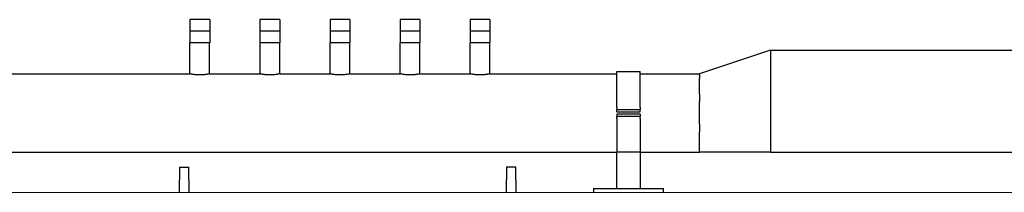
# Model space of a CAD drawing. Extents: x -89225 to 110569, y 13360 to 87647.
# Tile 168 of 256: x 45020 to 47128, y 30597 to 30967. Entities that reach past the tile are written whole.
import ezdxf

# ---------------------------------------------------------------- set-up
doc = ezdxf.new("R2010")
doc.units = 0
doc.layers.add('Beluchtingstank', color=253, linetype='Continuous')
doc.layers.add('INSTALLATIE', color=6, linetype='Continuous')

# ---------------------------------------------------------------- blocks, each defined once
blk = doc.blocks.new('Beluchtingsinstallatie VAZ')
for p, q in [((1139297.3, -969902.6), (1139254.9, -969902.6)), ((1139254.9, -969902.6), (1139254.9, -969927.6)), ((1139297.3, -969902.6), (1139297.3, -969927.6)), ((1139447.3, -969902.6), (1139404.9, -969902.6)), ((1139404.9, -969902.6), (1139404.9, -969927.6)), ((1139447.3, -969902.6), (1139447.3, -969927.6)), ((1139597.3, -969902.6), (1139554.9, -969902.6)), ((1139554.9, -969902.6), (1139554.9, -969927.6)), ((1139597.3, -969902.6), (1139597.3, -969927.6)), ((1139747.3, -969902.6), (1139704.9, -969902.6)), ((1139704.9, -969902.6), (1139704.9, -969927.6)), ((1139747.3, -969902.6), (1139747.3, -969927.6)), ((1139897.3, -969902.6), (1139854.9, -969902.6)), ((1139854.9, -969902.6), (1139854.9, -969927.6)), ((1139897.3, -969902.6), (1139897.3, -969927.6)), ((1139297.3, -969927.6), (1139254.9, -969927.6)), ((1139254.9, -969927.6), (1139254.9, -969952.6)), ((1139297.3, -969927.6), (1139297.3, -969952.6)), ((1139447.3, -969927.6), (1139404.9, -969927.6)), ((1139404.9, -969927.6), (1139404.9, -969952.6)), ((1139447.3, -969927.6), (1139447.3, -969952.6)), ((1139597.3, -969927.6), (1139554.9, -969927.6)), ((1139554.9, -969927.6), (1139554.9, -969952.6)), ((1139597.3, -969927.6), (1139597.3, -969952.6)), ((1139747.3, -969927.6), (1139704.9, -969927.6)), ((1139704.9, -969927.6), (1139704.9, -969952.6)), ((1139747.3, -969927.6), (1139747.3, -969952.6)), ((1139897.3, -969927.6), (1139854.9, -969927.6)), ((1139854.9, -969927.6), (1139854.9, -969952.6)), ((1139897.3, -969927.6), (1139897.3, -969952.6)), ((1139297.3, -969952.6), (1139254.9, -969952.6)), ((1139255.1, -970018.5), (1139255.1, -969952.6)), ((1139297.2, -970018.5), (1139297.2, -969952.6)), ((1139447.3, -969952.6), (1139404.9, -969952.6)), ((1139405.1, -970018.5), (1139405.1, -969952.6)), ((1139447.2, -970018.5), (1139447.2, -969952.6)), ((1139597.3, -969952.6), (1139554.9, -969952.6)), ((1139555.1, -970018.5), (1139555.1, -969952.6)), ((1139597.2, -970018.5), (1139597.2, -969952.6)), ((1139747.3, -969952.6), (1139704.9, -969952.6)), ((1139705.1, -970018.5), (1139705.1, -969952.6)), ((1139747.2, -970018.5), (1139747.2, -969952.6)), ((1139897.3, -969952.6), (1139854.9, -969952.6)), ((1139855.1, -970018.5), (1139855.1, -969952.6)), ((1139897.2, -970018.5), (1139897.2, -969952.6)), ((1140498.1, -969967.7), (1140345.7, -970018.5)), ((1140498.1, -969967.7), (1141654.1, -969967.7)), ((1140498.1, -969967.7), (1140498.1, -969972.2)), ((1140498.1, -969972.2), (1140498.1, -969981.1)), ((1140498.1, -969981.1), (1140498.1, -970024.8)), ((1137136.9, -970018.5), (1139255.1, -970018.5)), ((1139297.2, -970018.5), (1139405.1, -970018.5)), ((1139447.2, -970018.5), (1139555.1, -970018.5)), ((1139597.2, -970018.5), (1139705.1, -970018.5)), ((1139747.2, -970018.5), (1139855.1, -970018.5)), ((1139897.2, -970018.5), (1140168.8, -970018.5)), ((1140168.8, -970090.8), (1140168.8, -970013.5)), ((1140168.8, -970013.5), (1140218.8, -970013.5)), ((1140218.8, -970090.8), (1140218.8, -970013.5)), ((1140218.8, -970018.5), (1140345.7, -970018.5)), ((1140345.7, -970021.9), (1140345.7, -970018.5)), ((1140345.7, -970021.9), (1140345.7, -970028.8)), ((1140345.7, -970062.3), (1140345.7, -970028.8)), ((1140498.1, -970024.8), (1140498.1, -970046.4)), ((1140498.1, -970046.4), (1140498.1, -970108.1)), ((1140345.7, -970062.3), (1140345.7, -970078.9)), ((1140345.7, -970126.4), (1140345.7, -970078.9)), ((1140168.8, -970090.8), (1140168.8, -970095.1)), ((1140168.8, -970095.1), (1140218.8, -970095.1)), ((1140168.8, -970100.1), (1140168.8, -970095.1)), ((1140168.8, -970100.1), (1140218.8, -970100.1)), ((1140218.8, -970090.8), (1140218.8, -970095.1)), ((1140218.8, -970100.1), (1140218.8, -970095.1)), ((1140218.8, -970105.1), (1140168.8, -970105.1)), ((1140168.8, -970105.1), (1140168.8, -970110.1)), ((1140218.8, -970110.1), (1140168.8, -970110.1)), ((1140168.8, -970114.5), (1140168.8, -970110.1)), ((1140168.8, -970114.5), (1140168.8, -970186.1)), ((1140218.8, -970105.1), (1140218.8, -970110.1)), ((1140218.8, -970114.5), (1140218.8, -970110.1)), ((1140218.8, -970114.5), (1140218.8, -970186.1)), ((1140498.1, -970108.1), (1140498.1, -970129.7)), ((1140345.7, -970126.4), (1140345.7, -970143)), ((1140345.7, -970186.8), (1140345.7, -970143)), ((1140498.1, -970129.7), (1140498.1, -970173.4)), ((1137136.9, -970186.8), (1140168.8, -970186.8)), ((1140168.8, -970264.6), (1140168.8, -970186.1)), ((1140168.8, -970186.1), (1140218.8, -970186.1)), ((1140218.8, -970186.1), (1140218.8, -970264.6)), ((1140218.8, -970186.8), (1140345.7, -970186.8)), ((1140498.1, -970186.8), (1140345.7, -970186.8)), ((1140498.1, -970173.4), (1140498.1, -970182.3)), ((1140498.1, -970182.3), (1140498.1, -970186.8)), ((1140498.1, -970186.8), (1141654.1, -970186.8)), ((1139232.5, -970218.6), (1139232.5, -970246.1)), ((1139232.5, -970218.6), (1139252.5, -970218.6)), ((1139252.5, -970246.1), (1139252.5, -970218.6)), ((1139932.5, -970218.6), (1139932.5, -970246.1)), ((1139952.5, -970218.6), (1139932.5, -970218.6)), ((1139952.5, -970246.1), (1139952.5, -970218.6)), ((1139232.5, -970258.3), (1139232.5, -970246.1)), ((1139252.5, -970246.1), (1139252.5, -970258.3)), ((1139932.5, -970258.3), (1139932.5, -970246.1)), ((1139952.5, -970246.1), (1139952.5, -970258.3)), ((1139232.5, -970272.6), (1139232.5, -970258.3)), ((1139252.5, -970258.3), (1139252.5, -970272.6)), ((1139932.5, -970272.6), (1139932.5, -970258.3)), ((1139952.5, -970258.3), (1139952.5, -970272.6)), ((1140118.8, -970264.6), (1140123.8, -970264.6)), ((1140118.8, -970264.6), (1140118.8, -970272.6)), ((1140123.8, -970264.6), (1140263.8, -970264.6)), ((1140263.8, -970264.6), (1140268.8, -970264.6)), ((1140268.8, -970272.6), (1140268.8, -970264.6))]:
    blk.add_line(p, q)
for points, knots in [([(1139297.2, -970018.5), (1139297.2, -970018.5), (1139297.1, -970018.5), (1139296.5, -970018.7), (1139296.1, -970018.8), (1139295.1, -970019), (1139294.4, -970019.2), (1139292.8, -970019.5), (1139292, -970019.7), (1139290.1, -970020), (1139289.1, -970020.2), (1139286.8, -970020.5), (1139285.5, -970020.7), (1139282.9, -970020.9), (1139281.6, -970021), (1139278.8, -970021.2), (1139277.5, -970021.2), (1139276.1, -970021.2), (1139274.8, -970021.2), (1139273.4, -970021.2), (1139270.7, -970021), (1139269.3, -970020.9), (1139266.8, -970020.7), (1139265.5, -970020.5), (1139263.2, -970020.2), (1139262.2, -970020), (1139260.3, -970019.7), (1139259.4, -970019.5), (1139257.9, -970019.2), (1139257.2, -970019), (1139256.1, -970018.8), (1139255.7, -970018.7), (1139255.2, -970018.5), (1139255.1, -970018.5), (1139255.1, -970018.5)], [9.572751, 9.572751, 9.572751, 9.572751, 9.971588, 9.971588, 10.370424, 10.370424, 10.769261, 10.769261, 11.168097, 11.168097, 11.56699, 11.56699, 11.965883, 11.965883, 12.364776, 12.364776, 12.763668, 12.763668, 12.763668, 13.162561, 13.162561, 13.561454, 13.561454, 13.960347, 13.960347, 14.359239, 14.359239, 14.758076, 14.758076, 15.156912, 15.156912, 15.555749, 15.555749, 15.954585, 15.954585, 15.954585, 15.954585]), ([(1139426.1, -970021.2), (1139424.8, -970021.2), (1139423.4, -970021.2), (1139420.7, -970021), (1139419.3, -970020.9), (1139416.8, -970020.7), (1139415.5, -970020.5), (1139413.2, -970020.2), (1139412.2, -970020), (1139410.3, -970019.7), (1139409.4, -970019.5), (1139407.9, -970019.2), (1139407.2, -970019), (1139406.1, -970018.8), (1139405.7, -970018.7), (1139405.2, -970018.5), (1139405.1, -970018.5), (1139405.1, -970018.5)], [0, 0, 0, 0, 0.398893, 0.398893, 0.797786, 0.797786, 1.196678, 1.196678, 1.595571, 1.595571, 1.994408, 1.994408, 2.393244, 2.393244, 2.792081, 2.792081, 3.190917, 3.190917, 3.190917, 3.190917]), ([(1139447.2, -970018.5), (1139447.2, -970018.5), (1139447.1, -970018.5), (1139446.5, -970018.7), (1139446.1, -970018.8), (1139445.1, -970019), (1139444.4, -970019.2), (1139442.8, -970019.5), (1139442, -970019.7), (1139440.1, -970020), (1139439.1, -970020.2), (1139436.8, -970020.5), (1139435.5, -970020.7), (1139432.9, -970020.9), (1139431.6, -970021), (1139428.8, -970021.2), (1139427.5, -970021.2), (1139426.1, -970021.2)], [9.572751, 9.572751, 9.572751, 9.572751, 9.971588, 9.971588, 10.370424, 10.370424, 10.769261, 10.769261, 11.168097, 11.168097, 11.56699, 11.56699, 11.965883, 11.965883, 12.364776, 12.364776, 12.763668, 12.763668, 12.763668, 12.763668]), ([(1139576.1, -970021.2), (1139574.8, -970021.2), (1139573.4, -970021.2), (1139570.7, -970021), (1139569.3, -970020.9), (1139566.8, -970020.7), (1139565.5, -970020.5), (1139563.2, -970020.2), (1139562.2, -970020), (1139560.3, -970019.7), (1139559.4, -970019.5), (1139557.9, -970019.2), (1139557.2, -970019), (1139556.1, -970018.8), (1139555.7, -970018.7), (1139555.2, -970018.5), (1139555.1, -970018.5), (1139555.1, -970018.5)], [0, 0, 0, 0, 0.398893, 0.398893, 0.797786, 0.797786, 1.196678, 1.196678, 1.595571, 1.595571, 1.994408, 1.994408, 2.393244, 2.393244, 2.792081, 2.792081, 3.190917, 3.190917, 3.190917, 3.190917]), ([(1139597.2, -970018.5), (1139597.2, -970018.5), (1139597.1, -970018.5), (1139596.5, -970018.7), (1139596.1, -970018.8), (1139595.1, -970019), (1139594.4, -970019.2), (1139592.8, -970019.5), (1139592, -970019.7), (1139590.1, -970020), (1139589.1, -970020.2), (1139586.8, -970020.5), (1139585.5, -970020.7), (1139582.9, -970020.9), (1139581.6, -970021), (1139578.8, -970021.2), (1139577.5, -970021.2), (1139576.1, -970021.2)], [9.572751, 9.572751, 9.572751, 9.572751, 9.971588, 9.971588, 10.370424, 10.370424, 10.769261, 10.769261, 11.168097, 11.168097, 11.56699, 11.56699, 11.965883, 11.965883, 12.364776, 12.364776, 12.763668, 12.763668, 12.763668, 12.763668]), ([(1139726.1, -970021.2), (1139724.8, -970021.2), (1139723.4, -970021.2), (1139720.7, -970021), (1139719.3, -970020.9), (1139716.8, -970020.7), (1139715.5, -970020.5), (1139713.2, -970020.2), (1139712.2, -970020), (1139710.3, -970019.7), (1139709.4, -970019.5), (1139707.9, -970019.2), (1139707.2, -970019), (1139706.1, -970018.8), (1139705.7, -970018.7), (1139705.2, -970018.5), (1139705.1, -970018.5), (1139705.1, -970018.5)], [0, 0, 0, 0, 0.398893, 0.398893, 0.797786, 0.797786, 1.196678, 1.196678, 1.595571, 1.595571, 1.994408, 1.994408, 2.393244, 2.393244, 2.792081, 2.792081, 3.190917, 3.190917, 3.190917, 3.190917]), ([(1139747.2, -970018.5), (1139747.2, -970018.5), (1139747.1, -970018.5), (1139746.5, -970018.7), (1139746.1, -970018.8), (1139745.1, -970019), (1139744.4, -970019.2), (1139742.8, -970019.5), (1139742, -970019.7), (1139740.1, -970020), (1139739.1, -970020.2), (1139736.8, -970020.5), (1139735.5, -970020.7), (1139732.9, -970020.9), (1139731.6, -970021), (1139728.8, -970021.2), (1139727.5, -970021.2), (1139726.1, -970021.2)], [9.572751, 9.572751, 9.572751, 9.572751, 9.971588, 9.971588, 10.370424, 10.370424, 10.769261, 10.769261, 11.168097, 11.168097, 11.56699, 11.56699, 11.965883, 11.965883, 12.364776, 12.364776, 12.763668, 12.763668, 12.763668, 12.763668]), ([(1139876.1, -970021.2), (1139874.8, -970021.2), (1139873.4, -970021.2), (1139870.7, -970021), (1139869.3, -970020.9), (1139866.8, -970020.7), (1139865.5, -970020.5), (1139863.2, -970020.2), (1139862.2, -970020), (1139860.3, -970019.7), (1139859.4, -970019.5), (1139857.9, -970019.2), (1139857.2, -970019), (1139856.1, -970018.8), (1139855.7, -970018.7), (1139855.2, -970018.5), (1139855.1, -970018.5), (1139855.1, -970018.5)], [0, 0, 0, 0, 0.398893, 0.398893, 0.797786, 0.797786, 1.196678, 1.196678, 1.595571, 1.595571, 1.994408, 1.994408, 2.393244, 2.393244, 2.792081, 2.792081, 3.190917, 3.190917, 3.190917, 3.190917]), ([(1139897.2, -970018.5), (1139897.2, -970018.5), (1139897.1, -970018.5), (1139896.5, -970018.7), (1139896.1, -970018.8), (1139895.1, -970019), (1139894.4, -970019.2), (1139892.8, -970019.5), (1139892, -970019.7), (1139890.1, -970020), (1139889.1, -970020.2), (1139886.8, -970020.5), (1139885.5, -970020.7), (1139882.9, -970020.9), (1139881.6, -970021), (1139878.8, -970021.2), (1139877.5, -970021.2), (1139876.1, -970021.2)], [9.572751, 9.572751, 9.572751, 9.572751, 9.971588, 9.971588, 10.370424, 10.370424, 10.769261, 10.769261, 11.168097, 11.168097, 11.56699, 11.56699, 11.965883, 11.965883, 12.364776, 12.364776, 12.763668, 12.763668, 12.763668, 12.763668])]:
    blk.add_open_spline(points, degree=3, knots=knots)

msp = doc.modelspace()

# ---------------------------------------------------------------- linework, layer by layer
at = {"layer": 'Beluchtingstank', "lineweight": 9}
msp.add_line((42001.2, 30596.8), (49225.1, 30596.8), dxfattribs=at)

# ---------------------------------------------------------------- block references
at = {"layer": 'INSTALLATIE'}
msp.add_blockref('Beluchtingsinstallatie VAZ', (-1093870.3, 1000869.5), dxfattribs=at)

doc.saveas('drawing.dxf')
